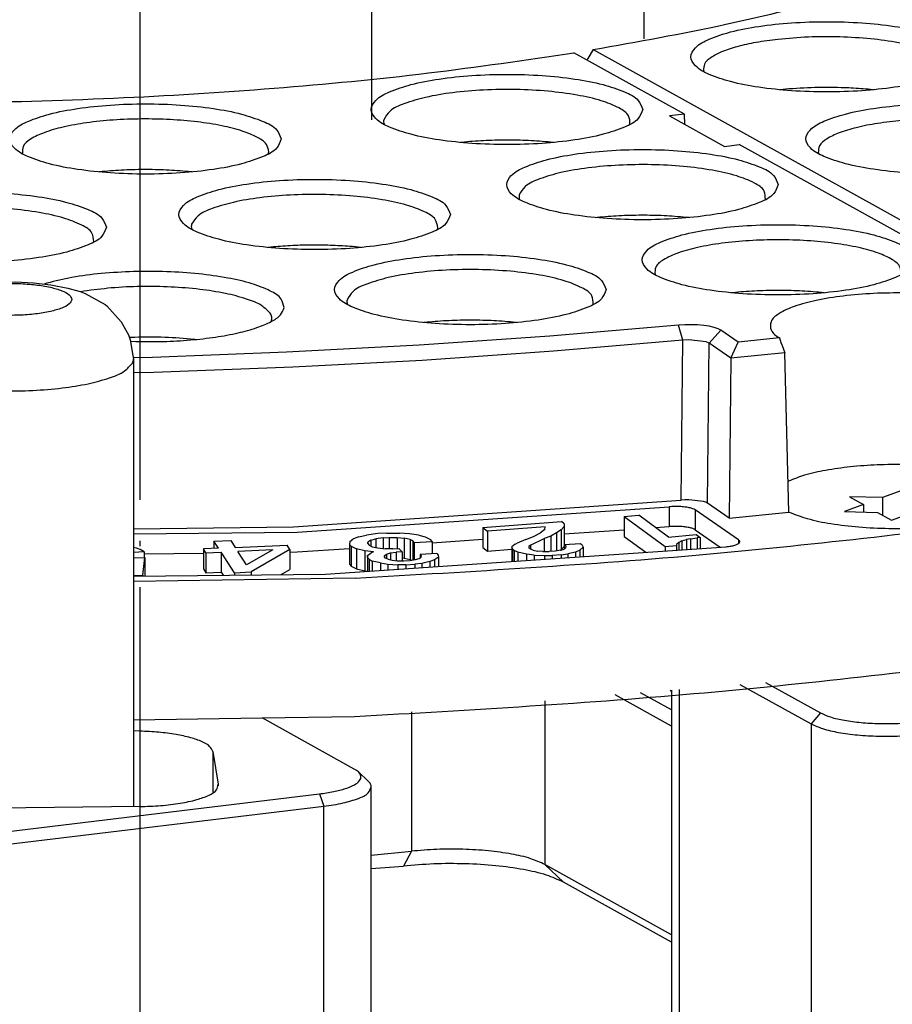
# Model space of a CAD drawing. Header units: inches. Extents: x -399 to 442, y -299 to 295.
# Tile 42 of 134: x -116 to -99, y 166 to 186. Entities that reach past the tile are written whole.
import ezdxf

# ---------------------------------------------------------------- set-up
doc = ezdxf.new("R2010")
doc.units = ezdxf.units.IN
doc.linetypes.add('DOT_CENTER', pattern=[14, 12, -1, 0, -1])
doc.layers.add('1', color=7, linetype='Continuous')

# ---------------------------------------------------------------- blocks, each defined once
blk = doc.blocks.new('0515-2032_2__7', base_point=(-138.712, 315.705))
at = {"layer": '1', "color": 1, "linetype": 'DOT_CENTER'}
blk.add_line((-135.878, 324.012), (-135.878, 229.499), dxfattribs=at)
blk = doc.blocks.new('N2390-60302__10', base_point=(-176.916, 289.526))
blk.add_blockref('0515-2032_2__7', (-138.712, 315.705))
blk = doc.blocks.new('0515-0773_3', base_point=(-144.198, 255.539))
at = {"layer": '1', "color": 1, "linetype": 'DOT_CENTER'}
blk.add_line((-141.498, 149.633), (-141.498, 262.598), dxfattribs=at)
blk = doc.blocks.new('0515-2032_9__88', base_point=(-124.384, 219.763))
at = {"color": 7, "linetype": 'Continuous'}
for p, q in [((-123.457, 220.313), (-124.262, 220.331)), ((-124.262, 220.331), (-123.92, 220.142)), ((-122.993, 220.484), (-123.457, 220.313)), ((-123.457, 220.313), (-123.457, 219.884)), ((-122.993, 220.484), (-122.993, 219.853)), ((-122.651, 220.295), (-122.993, 220.484)), ((-122.651, 220.295), (-122.651, 219.931)), ((-121.846, 220.277), (-122.651, 220.295)), ((-122.31, 220.105), (-121.846, 220.277)), ((-123.92, 220.142), (-124.384, 219.97)), ((-123.92, 220.142), (-123.92, 219.96)), ((-121.968, 219.916), (-122.31, 220.105)), ((-122.31, 220.105), (-122.31, 219.923)), ((-124.384, 219.97), (-123.579, 219.952)), ((-123.579, 219.952), (-123.237, 219.763)), ((-123.237, 219.763), (-122.773, 219.934)), ((-122.773, 219.934), (-121.968, 219.916))]:
    blk.add_line(p, q, dxfattribs=at)
blk = doc.blocks.new('E6992-26102_2__99', base_point=(-147.665, 212.732))
at = {"color": 7, "linetype": 'Continuous'}
for p, q in [((-145.816, 225.456), (-145.397, 225.516)), ((-145.397, 225.516), (-144.966, 225.548)), ((-144.966, 225.548), (-144.528, 225.553)), ((-144.528, 225.553), (-144.093, 225.531)), ((-144.093, 225.531), (-143.669, 225.482)), ((-146.547, 225.242), (-146.368, 225.322)), ((-146.368, 225.322), (-146.261, 225.354)), ((-146.261, 225.354), (-146.228, 225.365)), ((-146.228, 225.365), (-145.926, 225.431)), ((-145.926, 225.431), (-145.816, 225.456)), ((-143.669, 225.482), (-143.257, 225.403)), ((-143.257, 225.403), (-142.96, 225.322)), ((-142.96, 225.322), (-142.838, 225.274)), ((-147.011, 224.975), (-146.807, 225.098)), ((-146.807, 225.098), (-146.657, 225.191)), ((-146.657, 225.191), (-146.547, 225.242)), ((-142.838, 225.274), (-142.355, 225.007)), ((-147.296, 224.675), (-147.182, 224.813)), ((-147.182, 224.813), (-147.078, 224.913)), ((-147.078, 224.913), (-147.011, 224.975)), ((-142.355, 225.007), (-142.31, 224.975)), ((-142.31, 224.975), (-141.96, 224.588)), ((-147.579, 224.149), (-147.369, 224.588)), ((-147.369, 224.588), (-147.296, 224.675)), ((-141.96, 224.588), (-141.788, 224.267)), ((-147.653, 223.77), (-147.579, 224.149)), ((-141.788, 224.267), (-141.742, 224.149)), ((-141.742, 224.149), (-141.682, 223.764)), ((-147.665, 223.681), (-147.653, 223.77)), ((-147.665, 212.732), (-147.665, 223.681)), ((-141.682, 223.764), (-141.665, 223.681)), ((-141.665, 223.681), (-141.665, 212.798))]:
    blk.add_line(p, q, dxfattribs=at)
at = {"color": 1, "linetype": 'Continuous'}
for points, knots in [([(-146.165, 225.13), (-146.148, 225.091), (-146.103, 224.987), (-145.895, 224.906), (-145.627, 224.824), (-145.272, 224.77), (-144.873, 224.74), (-144.456, 224.74), (-144.057, 224.77), (-143.705, 224.824), (-143.428, 224.906), (-143.24, 224.987), (-143.136, 225.13), (-143.24, 225.273), (-143.428, 225.355), (-143.705, 225.436), (-144.057, 225.49), (-144.456, 225.52), (-144.873, 225.52), (-145.272, 225.49), (-145.627, 225.436), (-145.895, 225.355), (-146.103, 225.273), (-146.148, 225.169), (-146.165, 225.13)], [0, 0, 0, 0, 0.125121, 0.328982, 0.620777, 0.98488, 1.395712, 1.822656, 2.233487, 2.597591, 2.889385, 3.093247, 3.218367, 3.343487, 3.54735, 3.839144, 4.203247, 4.614079, 5.041023, 5.451855, 5.815957, 6.107753, 6.311614, 6.436735, 6.436735, 6.436735, 6.436735]), ([(-147.665, 223.681), (-147.639, 223.612), (-147.574, 223.437), (-147.249, 223.28), (-146.821, 223.128), (-146.246, 223.013), (-145.581, 222.933), (-144.857, 222.899), (-144.122, 222.909), (-143.421, 222.967), (-142.793, 223.062), (-142.289, 223.201), (-141.9, 223.344), (-141.75, 223.512), (-141.69, 223.58)], [0, 0, 0, 0, 0.214436, 0.544241, 1.012075, 1.602944, 2.286637, 3.024622, 3.774062, 4.491242, 5.134939, 5.670025, 6.072292, 6.339783, 6.339783, 6.339783, 6.339783])]:
    blk.add_open_spline(points, degree=3, knots=knots, dxfattribs=at)
at = {"color": 7, "linetype": 'Continuous'}
blk.add_open_spline([(-141.69, 223.58), (-141.683, 223.596), (-141.668, 223.629), (-141.666, 223.664), (-141.665, 223.681)], degree=3, knots=[0, 0, 0, 0, 0.0540983, 0.1052815, 0.1052815, 0.1052815, 0.1052815], dxfattribs=at)
blk = doc.blocks.new('N2390-20301_3__114', base_point=(-163.9, 214.754))
at = {"color": 7, "linetype": 'Continuous'}
for p, q in [((-128.272, 229.634), (-130.958, 231.125)), ((-128.272, 229.634), (-128.634, 229.59)), ((-128.634, 229.59), (-127.303, 228.851)), ((-128.266, 229.386), (-128.272, 229.634)), ((-135.573, 229.388), (-135.572, 229.384)), ((-133.685, 228.948), (-133.715, 228.945)), ((-131.459, 228.945), (-131.531, 228.953)), ((-127.303, 228.851), (-126.94, 228.895)), ((-119.822, 224.944), (-126.94, 228.895)), ((-138.387, 228.666), (-138.373, 228.715)), ((-142.423, 228.236), (-142.5, 228.228)), ((-140.244, 228.228), (-140.269, 228.231)), ((-132.281, 227.56), (-132.279, 227.556)), ((-130.392, 227.121), (-130.422, 227.117)), ((-128.167, 227.118), (-128.238, 227.125)), ((-140.248, 226.835), (-140.247, 226.833)), ((-134.275, 226.83), (-134.263, 226.869)), ((-142.635, 226.522), (-142.63, 226.535)), ((-138.266, 226.405), (-138.388, 226.392)), ((-136.132, 226.393), (-136.343, 226.413)), ((-143.767, 225.524), (-143.837, 225.502)), ((-128.988, 225.733), (-128.987, 225.729)), ((-142.87, 225.329), (-142.945, 225.316)), ((-127.099, 225.293), (-127.13, 225.29)), ((-124.874, 225.29), (-124.945, 225.298)), ((-136.466, 225.009), (-136.465, 225.007)), ((-130.491, 225.005), (-130.489, 225.011)), ((-138.314, 224.593), (-138.31, 224.603)), ((-134.594, 224.568), (-134.608, 224.566)), ((-132.352, 224.566), (-132.44, 224.576)), ((-128.417, 224.502), (-131.542, 224.234)), ((-128.266, 224.513), (-128.417, 224.502)), ((-128.188, 224.515), (-128.266, 224.513)), ((-128.109, 224.515), (-128.188, 224.515)), ((-127.953, 224.51), (-128.109, 224.515)), ((-127.804, 224.496), (-127.953, 224.51)), ((-127.668, 224.476), (-127.804, 224.496)), ((-127.55, 224.449), (-127.668, 224.476)), ((-127.499, 224.433), (-127.55, 224.449)), ((-127.455, 224.416), (-127.499, 224.433)), ((-127.387, 224.379), (-127.455, 224.416)), ((-126.968, 224.09), (-127.387, 224.379)), ((-141.726, 224.204), (-141.763, 224.202)), ((-141.736, 224.111), (-141.61, 224.106)), ((-140.174, 224.154), (-140.28, 224.166)), ((-131.542, 224.234), (-134.72, 224.014)), ((-128.313, 224.138), (-131.455, 223.868)), ((-128.169, 224.146), (-128.313, 224.138)), ((-127.744, 224.095), (-128.169, 224.146)), ((-127.673, 224.062), (-127.744, 224.095)), ((-127.147, 223.698), (-126.968, 224.09)), ((-125.965, 224.192), (-126.968, 224.09)), ((-125.965, 224.192), (-125.926, 224.08)), ((-125.926, 224.08), (-125.901, 224.011)), ((-137.943, 223.843), (-141.203, 223.721)), ((-134.72, 224.014), (-137.943, 223.843)), ((-131.455, 223.868), (-134.65, 223.647)), ((-127.147, 223.698), (-127.673, 224.062)), ((-125.901, 224.011), (-125.831, 223.831)), ((-141.203, 223.721), (-141.671, 223.711)), ((-134.65, 223.647), (-137.787, 223.48)), ((-127.147, 223.698), (-127.188, 219.811)), ((-125.831, 223.831), (-127.147, 223.698)), ((-125.732, 219.958), (-125.831, 223.831)), ((-137.787, 223.48), (-141.169, 223.353)), ((-141.169, 223.353), (-141.665, 223.342)), ((-125.745, 220.711), (-125.751, 220.708)), ((-137.776, 219.598), (-128.353, 220.251)), ((-128.264, 220.258), (-128.353, 220.251)), ((-128.21, 220.259), (-128.264, 220.258)), ((-128.169, 220.259), (-128.21, 220.259)), ((-127.811, 220.217), (-128.169, 220.259)), ((-137.689, 219.471), (-128.645, 220.087)), ((-126.959, 219.283), (-128.01, 220.01)), ((-127.785, 220.208), (-127.811, 220.217)), ((-127.754, 220.197), (-127.785, 220.208)), ((-127.714, 220.175), (-127.754, 220.197)), ((-127.188, 219.811), (-127.714, 220.175)), ((-129.734, 219.851), (-129.38, 219.883)), ((-129.734, 219.851), (-128.745, 219.118)), ((-129.734, 219.851), (-129.734, 219.368)), ((-128.663, 219.352), (-129.38, 219.883)), ((-127.188, 219.811), (-125.732, 219.958)), ((-141.665, 219.554), (-137.776, 219.598)), ((-133.169, 219.584), (-131.263, 219.73)), ((-133.169, 219.584), (-133.062, 219.491)), ((-133.169, 219.584), (-133.169, 219.101)), ((-131.66, 219.599), (-133.062, 219.491)), ((-131.668, 219.537), (-131.773, 219.458)), ((-131.668, 219.537), (-131.66, 219.599)), ((-131.196, 219.604), (-131.265, 219.528)), ((-131.199, 219.675), (-131.263, 219.73)), ((-131.199, 219.675), (-131.196, 219.604)), ((-131.196, 219.604), (-131.196, 219.121)), ((-128.973, 219.582), (-128.645, 219.604)), ((-141.665, 219.426), (-137.689, 219.471)), ((-136.402, 219.244), (-136.335, 219.298)), ((-136.194, 219.356), (-136.335, 219.298)), ((-136.194, 219.356), (-136.001, 219.398)), ((-135.725, 219.434), (-136.001, 219.398)), ((-135.891, 219.275), (-135.77, 219.312)), ((-135.596, 219.333), (-135.77, 219.312)), ((-135.77, 219.312), (-135.77, 219.097)), ((-135.506, 219.448), (-135.725, 219.434)), ((-135.596, 219.333), (-135.449, 219.341)), ((-135.596, 219.333), (-135.596, 219.072)), ((-135.506, 219.448), (-135.197, 219.446)), ((-135.449, 219.341), (-135.258, 219.343)), ((-135.449, 219.341), (-135.449, 219.067)), ((-135.258, 219.343), (-135.258, 219.074)), ((-135.258, 219.343), (-135.087, 219.323)), ((-134.952, 219.431), (-135.197, 219.446)), ((-135.087, 219.323), (-135.087, 218.84)), ((-134.943, 219.292), (-135.087, 219.323)), ((-134.727, 219.395), (-134.952, 219.431)), ((-134.873, 219.256), (-134.943, 219.292)), ((-134.943, 219.292), (-134.943, 218.809)), ((-134.727, 219.395), (-134.575, 219.354)), ((-134.575, 219.354), (-134.443, 219.292)), ((-134.401, 219.245), (-134.443, 219.292)), ((-134.401, 219.212), (-133.169, 219.296)), ((-133.062, 219.491), (-133.062, 219.008)), ((-132.126, 219.289), (-131.939, 219.365)), ((-132.013, 219.156), (-131.684, 219.313)), ((-131.939, 219.365), (-131.773, 219.458)), ((-131.522, 219.376), (-131.684, 219.313)), ((-131.684, 219.313), (-131.684, 218.997)), ((-131.381, 219.458), (-131.522, 219.376)), ((-131.522, 219.376), (-131.522, 219.002)), ((-131.265, 219.528), (-131.381, 219.458)), ((-131.381, 219.458), (-131.381, 219.015)), ((-131.265, 219.528), (-131.265, 219.045)), ((-131.196, 219.43), (-129.734, 219.53)), ((-129.734, 219.368), (-129.214, 218.982)), ((-128.663, 219.352), (-127.991, 219.413)), ((-128.127, 219.308), (-128.221, 219.289)), ((-128.127, 219.308), (-127.962, 219.333)), ((-128.127, 219.308), (-128.127, 219.056)), ((-128.01, 219.527), (-127.401, 219.106)), ((-127.991, 219.413), (-127.892, 219.339)), ((-127.892, 219.339), (-127.962, 219.333)), ((-127.962, 219.333), (-127.962, 219.068)), ((-127.892, 219.339), (-127.892, 219.072)), ((-141.594, 219.081), (-141.665, 219.101)), ((-141.504, 219.045), (-141.594, 219.081)), ((-139.595, 219.079), (-139.965, 219.063)), ((-139.903, 218.967), (-139.965, 219.063)), ((-139.965, 219.063), (-139.965, 218.58)), ((-139.707, 219.251), (-139.301, 219.269)), ((-139.595, 219.079), (-139.707, 219.251)), ((-139.707, 219.251), (-139.707, 219.074)), ((-139.301, 219.269), (-139.189, 219.097)), ((-139.189, 219.097), (-137.931, 219.151)), ((-137.863, 219.046), (-137.931, 219.151)), ((-137.689, 218.988), (-136.416, 219.075)), ((-136.994, 218.451), (-127.26, 219.116)), ((-136.402, 219.244), (-136.416, 219.174)), ((-136.373, 219.127), (-136.416, 219.174)), ((-136.416, 219.174), (-136.416, 218.691)), ((-136.373, 219.127), (-136.241, 219.065)), ((-136.373, 219.127), (-136.373, 218.644)), ((-136.044, 219.017), (-136.241, 219.065)), ((-136.241, 219.065), (-136.241, 218.582)), ((-135.969, 219.191), (-135.966, 219.231)), ((-135.969, 219.191), (-135.935, 219.153)), ((-135.891, 219.275), (-135.966, 219.231)), ((-135.966, 219.231), (-135.966, 219.188)), ((-135.935, 219.153), (-135.865, 219.117)), ((-135.891, 219.275), (-135.891, 219.13)), ((-135.865, 219.117), (-135.721, 219.086)), ((-135.721, 219.086), (-135.55, 219.066)), ((-135.359, 219.068), (-135.55, 219.066)), ((-135.359, 219.068), (-135.212, 219.077)), ((-135.136, 218.992), (-135.212, 219.077)), ((-134.839, 219.219), (-134.873, 219.256)), ((-134.873, 219.256), (-134.873, 218.794)), ((-134.839, 219.219), (-134.401, 219.245)), ((-134.839, 219.219), (-134.839, 218.798)), ((-134.401, 219.245), (-134.401, 218.946)), ((-133.169, 219.101), (-133.062, 219.008)), ((-133.062, 219.008), (-132.469, 219.053)), ((-132.39, 219.178), (-132.469, 219.111)), ((-132.452, 219.062), (-132.469, 219.111)), ((-132.469, 219.111), (-132.469, 218.76)), ((-132.452, 219.062), (-132.452, 218.761)), ((-132.452, 219.062), (-132.409, 219.025)), ((-132.39, 219.178), (-132.339, 219.202)), ((-132.126, 219.289), (-132.339, 219.202)), ((-132.053, 219.123), (-132.056, 219.092)), ((-132.014, 219.055), (-132.056, 219.092)), ((-132.013, 219.156), (-132.053, 219.123)), ((-132.053, 219.123), (-132.053, 219.089)), ((-131.946, 219.03), (-132.014, 219.055)), ((-132.013, 219.156), (-132.013, 219.055)), ((-131.281, 219.03), (-131.195, 219.057)), ((-131.265, 219.045), (-131.196, 219.121)), ((-131.155, 219.091), (-131.195, 219.057)), ((-130.798, 219.189), (-131.194, 219.159)), ((-131.194, 219.159), (-131.194, 219.058)), ((-131.151, 219.121), (-131.194, 219.159)), ((-131.155, 219.091), (-131.151, 219.121)), ((-130.818, 219.036), (-130.738, 219.102)), ((-130.756, 219.152), (-130.798, 219.189)), ((-130.756, 219.152), (-130.738, 219.102)), ((-130.738, 219.102), (-130.738, 218.878)), ((-128.745, 219.118), (-128.462, 219.144)), ((-128.745, 219.118), (-128.745, 219.014)), ((-128.407, 219.221), (-128.464, 219.174)), ((-128.464, 219.174), (-128.462, 219.144)), ((-128.462, 219.144), (-128.462, 219.034)), ((-128.338, 219.258), (-128.407, 219.221)), ((-128.407, 219.221), (-128.407, 219.037)), ((-128.338, 219.258), (-128.221, 219.289)), ((-128.338, 219.258), (-128.338, 219.042)), ((-128.221, 219.289), (-128.221, 219.05)), ((-141.405, 218.989), (-141.665, 218.975)), ((-141.665, 218.845), (-141.387, 218.853)), ((-141.405, 218.989), (-141.504, 219.045)), ((-141.437, 218.422), (-141.387, 218.853)), ((-141.405, 218.989), (-141.405, 218.852)), ((-141.405, 218.946), (-139.965, 218.962)), ((-141.387, 218.853), (-141.387, 218.402)), ((-139.903, 218.967), (-139.533, 218.983)), ((-139.903, 218.967), (-139.903, 218.484)), ((-139.21, 218.485), (-139.533, 218.983)), ((-139.533, 218.983), (-139.533, 218.5)), ((-138.276, 219.038), (-139.126, 219.001)), ((-138.915, 218.675), (-139.126, 219.001)), ((-138.276, 219.038), (-138.915, 218.675)), ((-137.863, 219.046), (-138.803, 218.503)), ((-137.863, 219.046), (-137.863, 218.563)), ((-137.863, 218.986), (-137.689, 218.988)), ((-135.828, 218.99), (-136.044, 219.017)), ((-136.044, 219.017), (-136.044, 218.534)), ((-135.979, 218.901), (-135.884, 218.967)), ((-135.979, 218.901), (-135.979, 218.52)), ((-135.973, 218.852), (-135.979, 218.901)), ((-135.939, 218.814), (-135.973, 218.852)), ((-135.973, 218.852), (-135.973, 218.521)), ((-135.939, 218.814), (-135.861, 218.769)), ((-135.939, 218.814), (-135.939, 218.523)), ((-135.828, 218.99), (-135.884, 218.967)), ((-135.56, 218.906), (-135.571, 218.876)), ((-135.538, 218.838), (-135.571, 218.876)), ((-135.56, 218.906), (-135.513, 218.939)), ((-135.56, 218.906), (-135.56, 218.863)), ((-135.476, 218.812), (-135.538, 218.838)), ((-135.513, 218.939), (-135.42, 218.965)), ((-135.513, 218.939), (-135.513, 218.827)), ((-135.42, 218.965), (-135.282, 218.983)), ((-135.42, 218.965), (-135.42, 218.798)), ((-135.136, 218.992), (-135.282, 218.983)), ((-135.282, 218.983), (-135.282, 218.779)), ((-135.136, 218.992), (-135.136, 218.775)), ((-135.136, 218.846), (-135.087, 218.84)), ((-135.087, 218.84), (-134.943, 218.809)), ((-134.812, 218.802), (-134.72, 218.827)), ((-134.72, 218.827), (-134.672, 218.86)), ((-134.293, 218.952), (-134.695, 218.928)), ((-134.661, 218.891), (-134.695, 218.928)), ((-134.695, 218.928), (-134.695, 218.844)), ((-134.672, 218.86), (-134.661, 218.891)), ((-134.253, 218.865), (-134.348, 218.8)), ((-134.293, 218.952), (-134.259, 218.915)), ((-134.259, 218.915), (-134.253, 218.865)), ((-134.253, 218.865), (-134.253, 218.638)), ((-132.409, 219.025), (-132.409, 218.764)), ((-132.32, 218.981), (-132.409, 219.025)), ((-132.32, 218.981), (-132.32, 218.77)), ((-132.112, 218.936), (-132.32, 218.981)), ((-131.925, 218.91), (-132.112, 218.936)), ((-132.112, 218.936), (-132.112, 218.784)), ((-131.946, 219.03), (-131.842, 219.007)), ((-131.925, 218.91), (-131.678, 218.899)), ((-131.925, 218.91), (-131.925, 218.797)), ((-131.713, 218.997), (-131.842, 219.007)), ((-131.713, 218.997), (-131.558, 218.999)), ((-131.678, 218.899), (-131.487, 218.903)), ((-131.678, 218.899), (-131.678, 218.814)), ((-131.414, 219.01), (-131.558, 218.999)), ((-131.272, 218.92), (-131.487, 218.903)), ((-131.487, 218.903), (-131.487, 218.827)), ((-131.281, 219.03), (-131.414, 219.01)), ((-131.292, 219.029), (-131.265, 219.045)), ((-131.272, 218.92), (-131.103, 218.943)), ((-131.272, 218.92), (-131.272, 218.842)), ((-130.919, 218.987), (-131.103, 218.943)), ((-131.103, 218.943), (-131.103, 218.853)), ((-130.818, 219.036), (-130.919, 218.987)), ((-130.919, 218.987), (-130.919, 218.866)), ((-130.818, 219.036), (-130.818, 218.873)), ((-139.965, 218.58), (-139.903, 218.484)), ((-136.416, 218.691), (-136.373, 218.644)), ((-136.373, 218.644), (-136.241, 218.582)), ((-136.241, 218.582), (-136.044, 218.534)), ((-135.861, 218.769), (-135.861, 218.529)), ((-135.664, 218.721), (-135.861, 218.769)), ((-135.664, 218.721), (-135.664, 218.542)), ((-135.664, 218.721), (-135.484, 218.692)), ((-135.484, 218.692), (-135.484, 218.554)), ((-135.484, 218.692), (-135.239, 218.677)), ((-135.476, 218.812), (-135.377, 218.788)), ((-135.377, 218.788), (-135.251, 218.775)), ((-135.251, 218.775), (-135.096, 218.775)), ((-135.048, 218.678), (-135.239, 218.677)), ((-135.239, 218.677), (-135.239, 218.571)), ((-135.096, 218.775), (-134.95, 218.784)), ((-135.048, 218.678), (-134.829, 218.691)), ((-135.048, 218.678), (-135.048, 218.584)), ((-134.95, 218.784), (-134.812, 218.802)), ((-134.943, 218.809), (-134.905, 218.79)), ((-134.654, 218.712), (-134.829, 218.691)), ((-134.829, 218.691), (-134.829, 218.599)), ((-134.461, 218.753), (-134.654, 218.712)), ((-134.654, 218.712), (-134.654, 218.611)), ((-134.348, 218.8), (-134.461, 218.753)), ((-134.461, 218.753), (-134.461, 218.624)), ((-134.348, 218.8), (-134.348, 218.632)), ((-141.665, 218.398), (-136.994, 218.451)), ((-141.665, 218.416), (-141.437, 218.422)), ((-136.279, 218.353), (-141.665, 218.27)), ((-141.437, 218.422), (-141.437, 218.401)), ((-139.903, 218.484), (-139.533, 218.5)), ((-139.533, 218.5), (-139.483, 218.423)), ((-139.21, 218.485), (-138.803, 218.503)), ((-139.21, 218.485), (-139.21, 218.426)), ((-138.803, 218.503), (-138.803, 218.431)), ((-138.078, 218.439), (-137.863, 218.563)), ((-136.044, 218.534), (-135.979, 218.526)), ((-138.54, 214.954), (-136.29, 214.988)), ((-141.665, 214.905), (-138.54, 214.954))]:
    blk.add_line(p, q, dxfattribs=at)
at = {"color": 1, "linetype": 'Continuous'}
for p, q in [((-128.313, 224.138), (-128.417, 224.502)), ((-127.673, 224.062), (-127.387, 224.379)), ((-128.353, 220.251), (-128.313, 224.138)), ((-127.714, 220.175), (-127.673, 224.062)), ((-128.645, 220.087), (-128.645, 219.604)), ((-128.01, 220.01), (-128.01, 219.527)), ((-126.959, 219.283), (-126.959, 219.193))]:
    blk.add_line(p, q, dxfattribs=at)
at = {"color": 7, "linetype": 'Continuous'}
for points, knots in [([(-154.114, 230.087), (-152.791, 230.027), (-150.133, 229.905), (-146.142, 229.892), (-142.172, 229.999), (-138.29, 230.242), (-134.557, 230.596), (-132.136, 230.952), (-130.958, 231.125)], [0, 0, 0, 0, 3.970677, 7.9817, 11.971904, 15.880532, 19.648454, 23.219398, 23.219398, 23.219398, 23.219398]), ([(-129.285, 229.747), (-129.316, 229.826), (-129.396, 230.03), (-129.784, 230.205), (-130.291, 230.377), (-130.97, 230.502), (-131.748, 230.583), (-132.586, 230.611), (-133.422, 230.583), (-134.203, 230.502), (-134.876, 230.377), (-135.398, 230.205), (-135.752, 230.03), (-135.937, 229.747), (-135.752, 229.465), (-135.398, 229.289), (-134.876, 229.118), (-134.203, 228.993), (-133.422, 228.911), (-132.586, 228.884), (-131.748, 228.911), (-130.97, 228.993), (-130.291, 229.118), (-129.784, 229.289), (-129.396, 229.465), (-129.316, 229.668), (-129.285, 229.747)], [0, 0, 0, 0, 0.248013, 0.63675, 1.190211, 1.887011, 2.687469, 3.542067, 4.396665, 5.197123, 5.893923, 6.447384, 6.83612, 7.084134, 7.332147, 7.720883, 8.274345, 8.971144, 9.771602, 10.626201, 11.480799, 12.281257, 12.978057, 13.531518, 13.920254, 14.168267, 14.168267, 14.168267, 14.168267]), ([(-129.599, 229.384), (-129.6, 229.457), (-129.603, 229.638), (-129.919, 229.824), (-130.331, 229.984), (-130.918, 230.113), (-131.608, 230.201), (-132.369, 230.241), (-133.145, 230.229), (-133.88, 230.167), (-134.532, 230.062), (-135.038, 229.91), (-135.424, 229.758), (-135.537, 229.571), (-135.581, 229.499)], [0, 0, 0, 0, 0.207425, 0.515114, 0.976154, 1.579713, 2.292567, 3.07016, 3.862144, 4.616943, 5.286196, 5.829568, 6.221641, 6.471047, 6.471047, 6.471047, 6.471047]), ([(-138.072, 229.03), (-138.103, 229.109), (-138.182, 229.313), (-138.57, 229.488), (-139.077, 229.66), (-139.756, 229.785), (-140.535, 229.866), (-141.372, 229.894), (-142.209, 229.866), (-142.989, 229.785), (-143.662, 229.66), (-144.184, 229.488), (-144.538, 229.313), (-144.724, 229.03), (-144.538, 228.748), (-144.184, 228.572), (-143.662, 228.4), (-142.989, 228.276), (-142.209, 228.194), (-141.372, 228.167), (-140.535, 228.194), (-139.756, 228.276), (-139.077, 228.4), (-138.57, 228.572), (-138.182, 228.748), (-138.103, 228.951), (-138.072, 229.03)], [0, 0, 0, 0, 0.248013, 0.63675, 1.190211, 1.887011, 2.687469, 3.542067, 4.396665, 5.197123, 5.893923, 6.447384, 6.83612, 7.084134, 7.332147, 7.720883, 8.274345, 8.971144, 9.771602, 10.626201, 11.480799, 12.281257, 12.978057, 13.531518, 13.920254, 14.168267, 14.168267, 14.168267, 14.168267]), ([(-138.373, 228.717), (-138.387, 228.781), (-138.422, 228.939), (-138.691, 229.097), (-139.05, 229.244), (-139.544, 229.364), (-140.129, 229.455), (-140.781, 229.509), (-141.465, 229.523), (-142.144, 229.498), (-142.783, 229.433), (-143.344, 229.334), (-143.807, 229.206), (-144.13, 229.058), (-144.367, 228.882), (-144.361, 228.732), (-144.359, 228.668)], [0, 0, 0, 0, 0.189895, 0.468549, 0.866202, 1.376414, 1.978407, 2.643665, 3.339166, 4.029865, 4.681034, 5.260615, 5.741819, 6.106829, 6.355685, 6.537002, 6.537002, 6.537002, 6.537002]), ([(-135.581, 229.499), (-135.584, 229.48), (-135.589, 229.443), (-135.579, 229.406), (-135.573, 229.388)], [0, 0, 0, 0, 0.0555404, 0.1120681, 0.1120681, 0.1120681, 0.1120681]), ([(-131.531, 228.953), (-131.707, 228.967), (-132.066, 228.997), (-132.609, 229.006), (-133.151, 228.994), (-133.509, 228.964), (-133.685, 228.948)], [0, 0, 0, 0, 0.531799, 1.080019, 1.627492, 2.157083, 2.157083, 2.157083, 2.157083]), ([(-138.373, 228.715), (-138.373, 228.715), (-138.373, 228.716), (-138.373, 228.717), (-138.373, 228.717)], [0, 0, 0, 0, 0.001327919, 0.002654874, 0.002654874, 0.002654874, 0.002654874]), ([(-125.993, 227.92), (-126.024, 227.999), (-126.103, 228.202), (-126.491, 228.378), (-126.998, 228.549), (-127.677, 228.674), (-128.456, 228.756), (-129.293, 228.783), (-130.13, 228.756), (-130.91, 228.674), (-131.583, 228.549), (-132.105, 228.378), (-132.459, 228.202), (-132.645, 227.92), (-132.459, 227.637), (-132.105, 227.461), (-131.583, 227.29), (-130.91, 227.165), (-130.13, 227.084), (-129.293, 227.056), (-128.456, 227.084), (-127.677, 227.165), (-126.998, 227.29), (-126.491, 227.461), (-126.103, 227.637), (-126.024, 227.84), (-125.993, 227.92)], [0, 0, 0, 0, 0.248013, 0.63675, 1.190211, 1.887011, 2.687469, 3.542067, 4.396665, 5.197123, 5.893923, 6.447384, 6.83612, 7.084134, 7.332147, 7.720883, 8.274345, 8.971144, 9.771602, 10.626201, 11.480799, 12.281257, 12.978057, 13.531518, 13.920254, 14.168267, 14.168267, 14.168267, 14.168267]), ([(-126.306, 227.557), (-126.307, 227.63), (-126.311, 227.811), (-126.626, 227.996), (-127.038, 228.157), (-127.625, 228.285), (-128.316, 228.373), (-129.077, 228.413), (-129.852, 228.402), (-130.588, 228.339), (-131.24, 228.235), (-131.745, 228.083), (-132.131, 227.93), (-132.245, 227.744), (-132.289, 227.671)], [0, 0, 0, 0, 0.207424, 0.515116, 0.976156, 1.579714, 2.292564, 3.070153, 3.862133, 4.616929, 5.28618, 5.829551, 6.221626, 6.471034, 6.471034, 6.471034, 6.471034]), ([(-140.269, 228.231), (-140.445, 228.246), (-140.803, 228.277), (-141.345, 228.289), (-141.888, 228.28), (-142.247, 228.251), (-142.423, 228.236)], [0, 0, 0, 0, 0.529429, 1.076845, 1.625113, 2.157066, 2.157066, 2.157066, 2.157066]), ([(-133.96, 227.194), (-133.991, 227.274), (-134.071, 227.477), (-134.458, 227.653), (-134.966, 227.824), (-135.644, 227.949), (-136.423, 228.031), (-137.26, 228.058), (-138.097, 228.031), (-138.877, 227.949), (-139.55, 227.824), (-140.072, 227.653), (-140.427, 227.477), (-140.612, 227.194), (-140.427, 226.912), (-140.072, 226.736), (-139.55, 226.565), (-138.877, 226.44), (-138.097, 226.358), (-137.26, 226.331), (-136.423, 226.358), (-135.644, 226.44), (-134.966, 226.565), (-134.458, 226.736), (-134.071, 226.912), (-133.991, 227.115), (-133.96, 227.194)], [0, 0, 0, 0, 0.248013, 0.63675, 1.190211, 1.887011, 2.687469, 3.542067, 4.396665, 5.197123, 5.893923, 6.447384, 6.83612, 7.084134, 7.332147, 7.720883, 8.274345, 8.971144, 9.771602, 10.626201, 11.480799, 12.281257, 12.978057, 13.531518, 13.920254, 14.168267, 14.168267, 14.168267, 14.168267]), ([(-142.321, 226.886), (-142.352, 226.965), (-142.431, 227.168), (-142.819, 227.344), (-143.326, 227.515), (-144.005, 227.64), (-144.784, 227.722), (-145.621, 227.749), (-146.458, 227.722), (-147.238, 227.64), (-147.911, 227.515), (-148.433, 227.344), (-148.787, 227.168), (-148.973, 226.886), (-148.787, 226.603), (-148.433, 226.427), (-147.911, 226.256), (-147.238, 226.131), (-146.458, 226.049), (-145.621, 226.022), (-144.784, 226.049), (-144.005, 226.131), (-143.326, 226.256), (-142.819, 226.427), (-142.431, 226.603), (-142.352, 226.806), (-142.321, 226.886)], [0, 0, 0, 0, 0.248013, 0.63675, 1.190211, 1.887011, 2.687469, 3.542067, 4.396665, 5.197123, 5.893923, 6.447384, 6.83612, 7.084134, 7.332147, 7.720883, 8.274345, 8.971144, 9.771602, 10.626201, 11.480799, 12.281257, 12.978057, 13.531518, 13.920254, 14.168267, 14.168267, 14.168267, 14.168267]), ([(-134.263, 226.869), (-134.278, 226.941), (-134.315, 227.122), (-134.64, 227.291), (-135.065, 227.448), (-135.653, 227.569), (-136.337, 227.652), (-137.085, 227.688), (-137.844, 227.675), (-138.563, 227.613), (-139.201, 227.51), (-139.7, 227.362), (-140.082, 227.213), (-140.204, 227.032), (-140.252, 226.962)], [0, 0, 0, 0, 0.210539, 0.533252, 1.00354, 1.607357, 2.312094, 3.07536, 3.849789, 4.587098, 5.242085, 5.776936, 6.167362, 6.41895, 6.41895, 6.41895, 6.41895]), ([(-132.289, 227.671), (-132.291, 227.653), (-132.296, 227.615), (-132.286, 227.579), (-132.281, 227.56)], [0, 0, 0, 0, 0.0555478, 0.1120832, 0.1120832, 0.1120832, 0.1120832]), ([(-142.63, 226.535), (-142.636, 226.608), (-142.651, 226.791), (-142.975, 226.971), (-143.396, 227.131), (-143.99, 227.257), (-144.686, 227.343), (-145.45, 227.38), (-146.224, 227.366), (-146.956, 227.3), (-147.602, 227.193), (-148.097, 227.04), (-148.476, 226.885), (-148.579, 226.698), (-148.619, 226.625)], [0, 0, 0, 0, 0.209412, 0.525498, 0.995355, 1.606259, 2.324133, 3.103953, 3.895182, 4.646307, 5.309291, 5.844435, 6.227532, 6.470577, 6.470577, 6.470577, 6.470577]), ([(-140.252, 226.962), (-140.256, 226.941), (-140.265, 226.898), (-140.254, 226.856), (-140.248, 226.835)], [0, 0, 0, 0, 0.0638173, 0.1281985, 0.1281985, 0.1281985, 0.1281985]), ([(-128.238, 227.125), (-128.415, 227.14), (-128.774, 227.169), (-129.316, 227.178), (-129.858, 227.167), (-130.216, 227.136), (-130.392, 227.121)], [0, 0, 0, 0, 0.531804, 1.08003, 1.627509, 2.157105, 2.157105, 2.157105, 2.157105]), ([(-122.7, 226.092), (-122.731, 226.171), (-122.811, 226.375), (-123.199, 226.55), (-123.706, 226.722), (-124.384, 226.847), (-125.163, 226.928), (-126, 226.956), (-126.837, 226.928), (-127.617, 226.847), (-128.29, 226.722), (-128.812, 226.55), (-129.167, 226.375), (-129.352, 226.092), (-129.167, 225.81), (-128.812, 225.634), (-128.29, 225.462), (-127.617, 225.338), (-126.837, 225.256), (-126, 225.229), (-125.163, 225.256), (-124.384, 225.338), (-123.706, 225.462), (-123.199, 225.634), (-122.811, 225.81), (-122.731, 226.013), (-122.7, 226.092)], [0, 0, 0, 0, 0.248013, 0.63675, 1.190211, 1.887011, 2.687469, 3.542067, 4.396665, 5.197123, 5.893923, 6.447384, 6.83612, 7.084134, 7.332147, 7.720883, 8.274345, 8.971144, 9.771602, 10.626201, 11.480799, 12.281257, 12.978057, 13.531518, 13.920254, 14.168267, 14.168267, 14.168267, 14.168267]), ([(-123.013, 225.729), (-123.011, 225.794), (-123.006, 225.949), (-123.252, 226.126), (-123.586, 226.276), (-124.066, 226.405), (-124.644, 226.503), (-125.3, 226.565), (-125.994, 226.586), (-126.688, 226.565), (-127.344, 226.504), (-127.924, 226.407), (-128.406, 226.278), (-128.743, 226.129), (-128.992, 225.953), (-128.989, 225.798), (-128.988, 225.733)], [0, 0, 0, 0, 0.184765, 0.440751, 0.817723, 1.314628, 1.91191, 2.580695, 3.286711, 3.993083, 4.662914, 5.261855, 5.760901, 6.14026, 6.398348, 6.583425, 6.583425, 6.583425, 6.583425]), ([(-136.343, 226.413), (-136.501, 226.424), (-136.822, 226.446), (-137.306, 226.453), (-137.789, 226.442), (-138.109, 226.417), (-138.266, 226.405)], [0, 0, 0, 0, 0.477132, 0.965193, 1.452096, 1.925788, 1.925788, 1.925788, 1.925788]), ([(-130.178, 225.369), (-130.209, 225.448), (-130.288, 225.651), (-130.676, 225.827), (-131.183, 225.998), (-131.862, 226.123), (-132.64, 226.205), (-133.478, 226.232), (-134.314, 226.205), (-135.095, 226.123), (-135.768, 225.998), (-136.29, 225.827), (-136.644, 225.651), (-136.83, 225.369), (-136.644, 225.086), (-136.29, 224.91), (-135.768, 224.739), (-135.095, 224.614), (-134.314, 224.532), (-133.478, 224.505), (-132.64, 224.532), (-131.862, 224.614), (-131.183, 224.739), (-130.676, 224.91), (-130.288, 225.086), (-130.209, 225.289), (-130.178, 225.369)], [0, 0, 0, 0, 0.248013, 0.63675, 1.190211, 1.887011, 2.687469, 3.542067, 4.396665, 5.197123, 5.893923, 6.447384, 6.83612, 7.084134, 7.332147, 7.720883, 8.274345, 8.971144, 9.771602, 10.626201, 11.480799, 12.281257, 12.978057, 13.531518, 13.920254, 14.168267, 14.168267, 14.168267, 14.168267]), ([(-138.002, 224.929), (-138.019, 225.003), (-138.061, 225.188), (-138.386, 225.366), (-138.815, 225.533), (-139.405, 225.665), (-140.098, 225.761), (-140.865, 225.811), (-141.656, 225.814), (-142.426, 225.767), (-143.131, 225.681), (-143.566, 225.574), (-143.767, 225.524)], [0, 0, 0, 0, 0.219869, 0.549617, 1.023931, 1.632001, 2.345474, 3.126583, 3.932349, 4.71799, 5.440194, 6.060493, 6.060493, 6.060493, 6.060493]), ([(-130.489, 225.011), (-130.492, 225.083), (-130.5, 225.265), (-130.819, 225.449), (-131.235, 225.609), (-131.825, 225.737), (-132.517, 225.824), (-133.279, 225.862), (-134.055, 225.85), (-134.789, 225.786), (-135.438, 225.681), (-135.94, 225.528), (-136.323, 225.375), (-136.432, 225.188), (-136.474, 225.115)], [0, 0, 0, 0, 0.208143, 0.519173, 0.983745, 1.590257, 2.305139, 3.083647, 3.875354, 4.628706, 5.29547, 5.835562, 6.224042, 6.470858, 6.470858, 6.470858, 6.470858]), ([(-138.34, 224.793), (-138.406, 224.858), (-138.568, 225.019), (-138.957, 225.158), (-139.459, 225.291), (-140.076, 225.383), (-140.761, 225.439), (-141.48, 225.449), (-142.188, 225.419), (-142.648, 225.358), (-142.87, 225.329)], [0, 0, 0, 0, 0.27501, 0.679962, 1.210133, 1.842114, 2.542933, 3.274208, 3.995319, 4.666386, 4.666386, 4.666386, 4.666386]), ([(-124.945, 225.298), (-125.122, 225.312), (-125.481, 225.341), (-126.024, 225.351), (-126.566, 225.339), (-126.923, 225.309), (-127.099, 225.293)], [0, 0, 0, 0, 0.5318, 1.08002, 1.627495, 2.157086, 2.157086, 2.157086, 2.157086]), ([(-120.398, 224.863), (-120.546, 224.922), (-120.882, 225.056), (-121.47, 225.17), (-122.156, 225.256), (-122.903, 225.293), (-123.664, 225.282), (-124.39, 225.224), (-125.035, 225.122), (-125.566, 224.985), (-125.937, 224.822), (-126.194, 224.628), (-126.186, 224.341), (-126.046, 224.246), (-125.965, 224.192)], [0, 0, 0, 0, 0.476783, 1.083278, 1.788134, 2.550938, 3.326584, 4.068961, 4.734582, 5.286443, 5.699254, 5.971891, 6.172981, 6.450913, 6.450913, 6.450913, 6.450913]), ([(-136.474, 225.115), (-136.476, 225.098), (-136.48, 225.062), (-136.471, 225.027), (-136.466, 225.009)], [0, 0, 0, 0, 0.053113, 0.1072835, 0.1072835, 0.1072835, 0.1072835]), ([(-141.61, 224.106), (-141.386, 224.104), (-140.943, 224.1), (-140.294, 224.138), (-139.686, 224.205), (-139.145, 224.303), (-138.689, 224.424), (-138.346, 224.568), (-138.089, 224.719), (-138.028, 224.867), (-138.002, 224.929)], [0, 0, 0, 0, 0.672012, 1.330027, 1.948765, 2.505001, 2.979046, 3.356808, 3.633965, 3.82857, 3.82857, 3.82857, 3.82857]), ([(-138.31, 224.603), (-138.304, 224.636), (-138.292, 224.702), (-138.324, 224.762), (-138.34, 224.793)], [0, 0, 0, 0, 0.0952644, 0.1968463, 0.1968463, 0.1968463, 0.1968463]), ([(-132.44, 224.576), (-132.617, 224.59), (-132.976, 224.619), (-133.519, 224.627), (-134.061, 224.615), (-134.418, 224.584), (-134.594, 224.568)], [0, 0, 0, 0, 0.532623, 1.081101, 1.628257, 2.156968, 2.156968, 2.156968, 2.156968]), ([(-140.28, 224.166), (-140.518, 224.184), (-140.999, 224.22), (-141.482, 224.209), (-141.726, 224.204)], [0, 0, 0, 0, 0.715409, 1.447836, 1.447836, 1.447836, 1.447836]), ([(-120.309, 220.612), (-120.412, 220.668), (-120.65, 220.798), (-121.093, 220.917), (-121.632, 221.02), (-122.248, 221.087), (-122.908, 221.118), (-123.579, 221.111), (-124.226, 221.066), (-124.815, 220.983), (-125.322, 220.878), (-125.614, 220.762), (-125.745, 220.711)], [0, 0, 0, 0, 0.349509, 0.810678, 1.36781, 1.996609, 2.667669, 3.348839, 4.007332, 4.6118, 5.134493, 5.553887, 5.553887, 5.553887, 5.553887]), ([(-125.732, 219.958), (-125.586, 219.902), (-125.255, 219.776), (-124.682, 219.668), (-124.019, 219.588), (-123.299, 219.555), (-122.568, 219.566), (-121.87, 219.622), (-121.249, 219.72), (-120.736, 219.851), (-120.373, 220.009), (-120.123, 220.189), (-120.107, 220.463), (-120.236, 220.558), (-120.309, 220.612)], [0, 0, 0, 0, 0.469399, 1.059683, 1.740884, 2.475022, 3.219969, 3.932783, 4.572976, 5.106005, 5.507956, 5.776374, 5.969726, 6.226678, 6.226678, 6.226678, 6.226678]), ([(-128.01, 220.01), (-128.029, 220.021), (-128.076, 220.046), (-128.164, 220.067), (-128.271, 220.084), (-128.391, 220.094), (-128.518, 220.096), (-128.603, 220.09), (-128.645, 220.087)], [0, 0, 0, 0, 0.0672559, 0.1582406, 0.2686629, 0.3921199, 0.5210573, 0.6474697, 0.6474697, 0.6474697, 0.6474697]), ([(-136.279, 218.353), (-133.428, 218.517), (-127.853, 218.837), (-122.31, 219.505), (-119.602, 219.832)], [0, 0, 0, 0, 8.565594, 16.745716, 16.745716, 16.745716, 16.745716]), ([(-128.01, 219.527), (-128.029, 219.538), (-128.076, 219.563), (-128.164, 219.584), (-128.271, 219.601), (-128.391, 219.611), (-128.518, 219.613), (-128.603, 219.607), (-128.645, 219.604)], [0, 0, 0, 0, 0.0672559, 0.1582406, 0.2686629, 0.3921199, 0.5210573, 0.6474697, 0.6474697, 0.6474697, 0.6474697]), ([(-127.26, 219.116), (-127.221, 219.12), (-127.148, 219.128), (-127.051, 219.15), (-126.982, 219.177), (-126.932, 219.206), (-126.923, 219.256), (-126.946, 219.273), (-126.959, 219.283)], [0, 0, 0, 0, 0.1184233, 0.2186749, 0.2952675, 0.346422, 0.3809219, 0.4253859, 0.4253859, 0.4253859, 0.4253859]), ([(-136.29, 214.988), (-133.451, 215.151), (-127.901, 215.47), (-122.381, 216.134), (-119.684, 216.458)], [0, 0, 0, 0, 8.528405, 16.674888, 16.674888, 16.674888, 16.674888])]:
    blk.add_open_spline(points, degree=3, knots=knots, dxfattribs=at)
blk = doc.blocks.new('N2390-20301_2__115', base_point=(-130.625, 216.857))
at = {"color": 7, "linetype": 'Continuous'}
for p, q in [((-130.489, 231.202), (-130.624, 230.984)), ((-130.489, 231.202), (-119.339, 225.013)), ((-130.625, 230.94), (-130.624, 230.984)), ((-127.81, 230.693), (-127.8, 230.666)), ((-125.732, 230.246), (-125.945, 230.226)), ((-123.688, 230.226), (-123.809, 230.239)), ((-125.02, 228.696), (-125.01, 228.67))]:
    blk.add_line(p, q, dxfattribs=at)
for points, knots in [([(-130.489, 231.202), (-129.412, 231.396), (-127.356, 231.765), (-124.472, 232.48), (-121.955, 233.27), (-119.861, 234.147), (-118.17, 235.05), (-117.328, 235.827), (-116.952, 236.174)], [0, 0, 0, 0, 3.283647, 6.265831, 8.908653, 11.184599, 13.081231, 14.610757, 14.610757, 14.610757, 14.610757]), ([(-121.515, 231.028), (-121.546, 231.108), (-121.626, 231.311), (-122.014, 231.487), (-122.521, 231.658), (-123.2, 231.783), (-123.978, 231.864), (-124.816, 231.892), (-125.652, 231.864), (-126.433, 231.783), (-127.106, 231.658), (-127.628, 231.487), (-127.982, 231.311), (-128.167, 231.028), (-127.982, 230.746), (-127.628, 230.57), (-127.106, 230.399), (-126.433, 230.274), (-125.652, 230.192), (-124.816, 230.165), (-123.978, 230.192), (-123.2, 230.274), (-122.521, 230.399), (-122.014, 230.57), (-121.626, 230.746), (-121.546, 230.949), (-121.515, 231.028)], [0, 0, 0, 0, 0.248013, 0.63675, 1.190211, 1.887011, 2.687469, 3.542067, 4.396665, 5.197123, 5.893923, 6.447384, 6.83612, 7.084134, 7.332147, 7.720883, 8.274345, 8.971144, 9.771602, 10.626201, 11.480799, 12.281257, 12.978057, 13.531518, 13.920254, 14.168267, 14.168267, 14.168267, 14.168267]), ([(-121.824, 230.679), (-121.829, 230.749), (-121.842, 230.924), (-122.145, 231.102), (-122.542, 231.259), (-123.104, 231.386), (-123.767, 231.475), (-124.499, 231.518), (-125.252, 231.518), (-125.753, 231.474), (-125.999, 231.452)], [0, 0, 0, 0, 0.202374, 0.502502, 0.946465, 1.524771, 2.207905, 2.956042, 3.723872, 4.464502, 4.464502, 4.464502, 4.464502]), ([(-125.999, 231.452), (-126.178, 231.429), (-126.513, 231.386), (-126.971, 231.286), (-127.345, 231.166), (-127.611, 231.031), (-127.801, 230.878), (-127.807, 230.748), (-127.81, 230.693)], [0, 0, 0, 0, 0.539376, 1.013387, 1.406134, 1.708094, 1.922177, 2.082328, 2.082328, 2.082328, 2.082328]), ([(-124.281, 230.271), (-124.525, 230.279), (-125.009, 230.294), (-125.492, 230.262), (-125.732, 230.246)], [0, 0, 0, 0, 0.731471, 1.451987, 1.451987, 1.451987, 1.451987]), ([(-123.809, 230.239), (-123.886, 230.245), (-124.044, 230.259), (-124.201, 230.267), (-124.281, 230.271)], [0, 0, 0, 0, 0.2344505, 0.4736901, 0.4736901, 0.4736901, 0.4736901]), ([(-118.725, 229.033), (-118.756, 229.112), (-118.836, 229.316), (-119.224, 229.491), (-119.731, 229.663), (-120.41, 229.788), (-121.188, 229.869), (-122.025, 229.897), (-122.862, 229.869), (-123.642, 229.788), (-124.315, 229.663), (-124.837, 229.491), (-125.192, 229.316), (-125.377, 229.033), (-125.192, 228.751), (-124.837, 228.575), (-124.315, 228.404), (-123.642, 228.279), (-122.862, 228.197), (-122.025, 228.17), (-121.188, 228.197), (-120.41, 228.279), (-119.731, 228.404), (-119.224, 228.575), (-118.836, 228.751), (-118.756, 228.954), (-118.725, 229.033)], [0, 0, 0, 0, 0.248013, 0.63675, 1.190211, 1.887011, 2.687469, 3.542067, 4.396665, 5.197123, 5.893923, 6.447384, 6.83612, 7.084134, 7.332147, 7.720883, 8.274345, 8.971144, 9.771602, 10.626201, 11.480799, 12.281257, 12.978057, 13.531518, 13.920254, 14.168267, 14.168267, 14.168267, 14.168267]), ([(-122.988, 229.479), (-123.185, 229.458), (-123.558, 229.419), (-124.068, 229.319), (-124.49, 229.197), (-124.789, 229.056), (-125.007, 228.896), (-125.016, 228.755), (-125.02, 228.696)], [0, 0, 0, 0, 0.594971, 1.122458, 1.561592, 1.898788, 2.134549, 2.30578, 2.30578, 2.30578, 2.30578])]:
    blk.add_open_spline(points, degree=3, knots=knots, dxfattribs=at)
blk = doc.blocks.new('N2390-20304_adpater_plate__117', base_point=(-207.43, 197.387))
at = {"color": 7, "linetype": 'Continuous'}
for p, q in [((-126.923, 215.766), (-125.195, 214.808)), ((-126.305, 215.818), (-124.969, 215.076)), ((-128.586, 214.752), (-129.959, 215.514)), ((-128.586, 215.147), (-129.341, 215.566)), ((-128.621, 215.625), (-128.586, 215.606)), ((-128.586, 215.628), (-128.586, 205.938)), ((-136.298, 213.709), (-138.54, 214.954)), ((-141.507, 214.633), (-141.665, 214.636)), ((-139.737, 214.141), (-139.602, 213.34)), ((-135.957, 213.415), (-136.198, 213.639)), ((-147.567, 211.849), (-137.144, 213.107)), ((-135.884, 202.41), (-135.884, 213.276)), ((-141.513, 212.8), (-147.507, 212.732)), ((-147.461, 211.549), (-137.038, 212.807)), ((-135.884, 211.616), (-134.909, 211.713)), ((-135.884, 211.295), (-135.105, 211.349)), ((-128.586, 209.681), (-131.666, 211.39)), ((-128.586, 209.504), (-131.213, 210.962))]:
    blk.add_line(p, q, dxfattribs=at)
at = {"color": 1, "linetype": 'Continuous'}
for p, q in [((-128.399, 215.644), (-128.399, 205.719)), ((-131.666, 215.372), (-131.666, 211.39)), ((-134.909, 215.103), (-134.909, 211.713)), ((-124.969, 215.076), (-125.195, 214.808)), ((-125.195, 214.808), (-125.195, 203.941)), ((-139.737, 214.141), (-139.737, 213.13)), ((-139.602, 213.34), (-139.602, 213.302)), ((-137.144, 213.107), (-137.038, 212.807)), ((-137.038, 201.94), (-137.038, 212.807)), ((-134.909, 211.713), (-135.105, 211.349)), ((-131.666, 211.39), (-131.213, 210.962))]:
    blk.add_line(p, q, dxfattribs=at)
at = {"color": 7, "linetype": 'Continuous'}
for points, knots in [([(-124.969, 215.076), (-124.888, 215.041), (-124.701, 214.958), (-124.366, 214.889), (-123.969, 214.835), (-123.532, 214.812), (-123.085, 214.815), (-122.788, 214.843), (-122.643, 214.857)], [0, 0, 0, 0, 0.264945, 0.611106, 1.019991, 1.466738, 1.923173, 2.360319, 2.360319, 2.360319, 2.360319]), ([(-125.195, 214.808), (-125.103, 214.767), (-124.889, 214.672), (-124.507, 214.593), (-124.053, 214.532), (-123.553, 214.506), (-123.042, 214.508), (-122.703, 214.541), (-122.537, 214.557)], [0, 0, 0, 0, 0.302794, 0.698407, 1.165704, 1.676271, 2.197912, 2.697508, 2.697508, 2.697508, 2.697508]), ([(-139.737, 214.141), (-139.759, 214.184), (-139.815, 214.291), (-140.02, 214.389), (-140.292, 214.485), (-140.648, 214.558), (-141.061, 214.612), (-141.354, 214.626), (-141.507, 214.633)], [0, 0, 0, 0, 0.141778, 0.355191, 0.649652, 1.016569, 1.439505, 1.897564, 1.897564, 1.897564, 1.897564]), ([(-137.144, 213.107), (-137.028, 213.124), (-136.813, 213.154), (-136.526, 213.225), (-136.313, 213.312), (-136.168, 213.403), (-136.113, 213.543), (-136.169, 213.606), (-136.198, 213.639)], [0, 0, 0, 0, 0.352416, 0.650583, 0.882291, 1.043986, 1.154488, 1.276507, 1.276507, 1.276507, 1.276507]), ([(-136.198, 213.639), (-136.212, 213.651), (-136.243, 213.678), (-136.279, 213.698), (-136.298, 213.709)], [0, 0, 0, 0, 0.0568827, 0.1222895, 0.1222895, 0.1222895, 0.1222895]), ([(-141.513, 212.8), (-141.341, 212.805), (-141.01, 212.815), (-140.548, 212.871), (-140.149, 212.951), (-139.86, 213.057), (-139.639, 213.169), (-139.612, 213.291), (-139.602, 213.34)], [0, 0, 0, 0, 0.514708, 0.991329, 1.400608, 1.719878, 1.938993, 2.081093, 2.081093, 2.081093, 2.081093]), ([(-135.884, 213.276), (-135.888, 213.301), (-135.897, 213.354), (-135.935, 213.393), (-135.957, 213.415)], [0, 0, 0, 0, 0.0723652, 0.1602318, 0.1602318, 0.1602318, 0.1602318]), ([(-137.038, 212.807), (-136.879, 212.829), (-136.591, 212.869), (-136.238, 212.979), (-135.965, 213.087), (-135.906, 213.224), (-135.884, 213.276)], [0, 0, 0, 0, 0.480156, 0.864634, 1.133333, 1.29876, 1.29876, 1.29876, 1.29876]), ([(-131.666, 211.39), (-131.778, 211.441), (-132.038, 211.556), (-132.502, 211.654), (-133.053, 211.731), (-133.662, 211.766), (-134.288, 211.767), (-134.704, 211.73), (-134.909, 211.713)], [0, 0, 0, 0, 0.368862, 0.84915, 1.416499, 2.038018, 2.676264, 3.292459, 3.292459, 3.292459, 3.292459]), ([(-131.213, 210.962), (-131.348, 211.022), (-131.659, 211.161), (-132.216, 211.278), (-132.877, 211.371), (-133.608, 211.413), (-134.359, 211.414), (-134.859, 211.37), (-135.105, 211.349)], [0, 0, 0, 0, 0.442634, 1.01898, 1.699799, 2.445622, 3.211517, 3.950951, 3.950951, 3.950951, 3.950951])]:
    blk.add_open_spline(points, degree=3, knots=knots, dxfattribs=at)
blk = doc.blocks.new('N2390-20304__118', base_point=(-207.43, 197.387))
blk.add_blockref('N2390-20304_adpater_plate__117', (-207.43, 197.387))
blk = doc.blocks.new('N2390-20303_adapter_plate__119', base_point=(-226.735, 208.538))
at = {"color": 1, "linetype": 'Continuous'}
blk.add_line((-129.256, 234.083), (-129.256, 231.466), dxfattribs=at)
blk = doc.blocks.new('N2390-20303__120', base_point=(-226.735, 208.538))
blk.add_blockref('N2390-20303_adapter_plate__119', (-226.735, 208.538))
blk = doc.blocks.new('N2390-60301__125', base_point=(-230.231, 166.276))
for name, p in [('0515-0773_3', (-144.198, 255.539)), ('N2390-20303__120', (-226.735, 208.538)), ('N2390-20304__118', (-207.43, 197.387)), ('N2390-20301_2__115', (-130.625, 216.857)), ('N2390-20301_3__114', (-163.9, 214.754)), ('E6992-26102_2__99', (-147.665, 212.732)), ('0515-2032_9__88', (-124.384, 219.763))]:
    blk.add_blockref(name, p)
blk = doc.blocks.new('N2494-90111__126', base_point=(-386.375, -319.122))
for name, p in [('N2390-60302__10', (-176.916, 289.526)), ('N2390-60301__125', (-230.231, 166.276))]:
    blk.add_blockref(name, p)
blk = doc.blocks.new('gen1', base_point=(-147.5, 38.75))
blk.add_blockref('N2494-90111__126', (-386.375, -319.122))

msp = doc.modelspace()

# ---------------------------------------------------------------- block references
at = {"xscale": 0.8, "yscale": 0.8, "zscale": 0.8}
msp.add_blockref('gen1', (-118, 31), dxfattribs=at)

doc.saveas('drawing.dxf')
